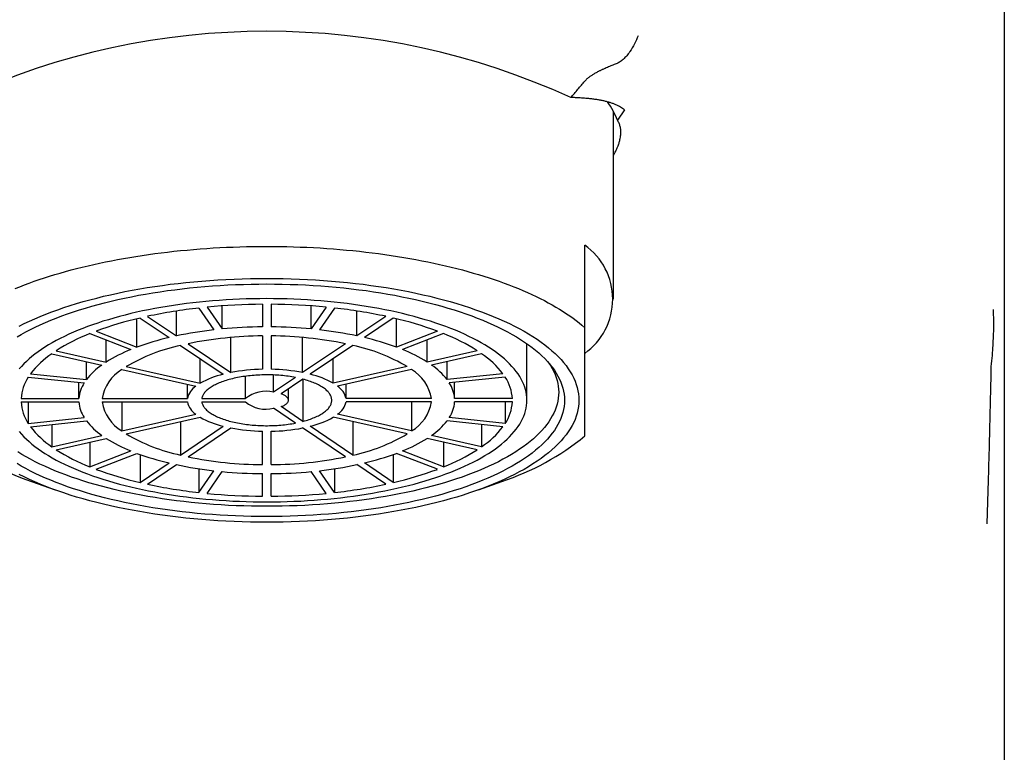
# Model space of a CAD drawing. Header units: millimetres. Extents: x 8 to 551, y 12 to 391.
# Tile 14 of 19: x 280 to 314, y 302 to 328. Entities that reach past the tile are written whole.
import ezdxf

# ---------------------------------------------------------------- set-up
doc = ezdxf.new("R2010")
doc.units = ezdxf.units.MM

msp = doc.modelspace()

# ---------------------------------------------------------------- linework, layer by layer
at = {"color": 7, "linetype": 'Continuous', "lineweight": 30}
for p, q in [((313.589, 331.772), (313.589, 279.27)), ((300.075, 317.975), (300.075, 324.46)), ((300.449, 324.529), (300.204, 324.17)), ((299.075, 316.989), (299.075, 319.849)), ((287.925, 317.798), (287.925, 317.016)), ((288.225, 317.798), (288.225, 317.016)), ((284.956, 316.705), (284.956, 317.567)), ((285.73, 317.67), (286.248, 316.915)), ((286.02, 317.7), (286.538, 316.945)), ((286.538, 316.945), (286.538, 317.744)), ((289.612, 316.945), (289.612, 317.744)), ((290.13, 317.7), (289.612, 316.945)), ((290.419, 317.67), (289.902, 316.915)), ((291.194, 316.705), (291.194, 317.567)), ((283.586, 316.314), (283.586, 317.298)), ((283.696, 317.324), (284.696, 316.647)), ((283.956, 317.382), (284.956, 316.705)), ((292.194, 317.382), (291.194, 316.705)), ((292.454, 317.324), (291.454, 316.647)), ((292.564, 316.314), (292.564, 317.298)), ((281.959, 316.784), (283.374, 316.231)), ((282.172, 316.867), (283.586, 316.314)), ((293.978, 316.867), (292.564, 316.314)), ((294.19, 316.784), (292.776, 316.231)), ((282.522, 315.798), (282.522, 316.564)), ((285.356, 316.435), (286.832, 315.436)), ((286.832, 315.436), (286.832, 316.651)), ((287.925, 316.704), (287.925, 315.55)), ((288.225, 316.704), (288.225, 315.55)), ((289.318, 315.436), (289.318, 316.651)), ((290.794, 316.435), (289.318, 315.436)), ((293.628, 315.798), (293.628, 316.564)), ((297.075, 314.477), (297.075, 316.434)), ((280.64, 316.087), (282.372, 315.696)), ((280.79, 316.188), (282.522, 315.798)), ((285.096, 316.376), (286.572, 315.377)), ((291.054, 316.376), (289.578, 315.377)), ((295.36, 316.188), (293.628, 315.798)), ((295.51, 316.087), (293.778, 315.696)), ((281.837, 315.191), (281.837, 315.817)), ((285.772, 315.064), (285.772, 315.919)), ((290.378, 315.064), (290.378, 315.919)), ((294.313, 315.191), (294.313, 315.817)), ((283.065, 315.54), (285.622, 314.963)), ((283.215, 315.641), (285.772, 315.064)), ((292.935, 315.641), (290.378, 315.064)), ((293.085, 315.54), (290.528, 314.963)), ((279.827, 315.28), (281.759, 315.078)), ((279.905, 315.393), (281.837, 315.191)), ((281.577, 314.536), (281.577, 315.097)), ((287.34, 314.536), (287.34, 315.308)), ((288.312, 314.755), (288.312, 315.351)), ((289.068, 315.266), (288.312, 314.755)), ((289.327, 315.208), (288.572, 314.697)), ((289.327, 315.208), (289.327, 313.747)), ((296.245, 315.393), (294.313, 315.191)), ((296.323, 315.28), (294.391, 315.078)), ((294.573, 314.536), (294.573, 315.097)), ((285.329, 314.536), (285.329, 315.029)), ((288.825, 314.477), (288.825, 314.868)), ((290.821, 314.536), (290.821, 315.029)), ((279.576, 314.536), (281.577, 314.536)), ((279.576, 314.419), (281.577, 314.419)), ((279.827, 314.419), (279.827, 313.674)), ((282.377, 314.536), (285.329, 314.536)), ((282.377, 314.419), (285.329, 314.419)), ((283.065, 314.419), (283.065, 313.415)), ((285.83, 314.536), (287.34, 314.536)), ((285.83, 314.419), (287.34, 314.419)), ((293.773, 314.536), (290.821, 314.536)), ((293.773, 314.419), (290.821, 314.419)), ((293.085, 314.419), (293.085, 313.415)), ((296.574, 314.536), (294.573, 314.536)), ((296.574, 314.419), (294.573, 314.419)), ((296.323, 314.419), (296.323, 313.674)), ((289.068, 313.688), (288.312, 314.199)), ((289.327, 313.747), (288.572, 314.258)), ((279.827, 313.674), (281.759, 313.877)), ((279.905, 313.561), (281.837, 313.764)), ((283.065, 313.415), (285.622, 313.992)), ((283.215, 313.313), (285.772, 313.89)), ((285.096, 313.738), (285.096, 312.579)), ((292.935, 313.313), (290.378, 313.89)), ((293.085, 313.415), (290.528, 313.992)), ((291.054, 313.738), (291.054, 312.579)), ((296.245, 313.561), (294.313, 313.764)), ((296.323, 313.674), (294.391, 313.877)), ((280.64, 313.638), (280.64, 312.868)), ((285.096, 312.579), (286.572, 313.577)), ((285.356, 312.52), (286.832, 313.519)), ((287.925, 312.251), (287.925, 313.404)), ((288.225, 312.251), (288.225, 313.404)), ((290.794, 312.52), (289.318, 313.519)), ((291.054, 312.579), (289.578, 313.577)), ((295.51, 313.638), (295.51, 312.868)), ((280.64, 312.868), (282.372, 313.259)), ((280.79, 312.766), (282.522, 313.157)), ((281.959, 313.03), (281.959, 312.171)), ((295.36, 312.766), (293.628, 313.157)), ((295.51, 312.868), (293.778, 313.259)), ((294.19, 313.03), (294.19, 312.171)), ((281.959, 312.171), (283.374, 312.723)), ((294.19, 312.171), (292.776, 312.723)), ((282.172, 312.088), (283.586, 312.64)), ((283.696, 312.601), (283.696, 311.631)), ((292.454, 312.601), (292.454, 311.631)), ((293.978, 312.088), (292.564, 312.64)), ((283.696, 311.631), (284.696, 312.308)), ((283.956, 311.572), (284.956, 312.249)), ((285.73, 312.109), (285.73, 311.285)), ((285.73, 311.285), (286.248, 312.04)), ((286.02, 311.255), (286.538, 312.01)), ((290.13, 311.255), (289.612, 312.01)), ((290.419, 311.285), (289.902, 312.04)), ((290.419, 312.109), (290.419, 311.285)), ((292.194, 311.572), (291.194, 312.249)), ((292.454, 311.631), (291.454, 312.308)), ((279.941, 311.668), (280.754, 311.375)), ((287.925, 311.157), (287.925, 311.938)), ((288.225, 311.157), (288.225, 311.938)), ((295.396, 311.375), (296.209, 311.668))]:
    msp.add_line(p, q, dxfattribs=at)
at = {"color": 7, "linetype": 'Continuous', "lineweight": 30, "flags": 128}
for points in [[(279.369, 318.342), (279.53, 318.407), (279.695, 318.471), (279.862, 318.534), (280.033, 318.595), (280.206, 318.655), (280.383, 318.714), (280.562, 318.771), (280.745, 318.827), (280.93, 318.882), (281.117, 318.935), (281.308, 318.987), (281.5, 319.037), (281.696, 319.086), (281.893, 319.134), (282.093, 319.18), (282.295, 319.224), (282.5, 319.267), (282.706, 319.308), (282.914, 319.348), (283.125, 319.386), (283.337, 319.423), (283.551, 319.458), (283.767, 319.491), (283.984, 319.523), (284.203, 319.553), (284.423, 319.581), (284.645, 319.608), (284.867, 319.633), (285.091, 319.656), (285.317, 319.678), (285.543, 319.698), (285.77, 319.716), (285.998, 319.733), (286.227, 319.748), (286.456, 319.761), (286.686, 319.772), (286.917, 319.782), (287.148, 319.79), (287.38, 319.796), (287.611, 319.8), (287.843, 319.803), (288.075, 319.804), (288.307, 319.803), (288.539, 319.8), (288.77, 319.796), (289.002, 319.79), (289.233, 319.782), (289.463, 319.772), (289.694, 319.761), (289.923, 319.748), (290.152, 319.733), (290.38, 319.716), (290.607, 319.698), (290.833, 319.678), (291.058, 319.656), (291.283, 319.633), (291.505, 319.608), (291.727, 319.581), (291.947, 319.553), (292.166, 319.523), (292.383, 319.491), (292.599, 319.458), (292.813, 319.423), (293.025, 319.386), (293.235, 319.348), (293.444, 319.308), (293.65, 319.267), (293.855, 319.224), (294.057, 319.18), (294.257, 319.134), (294.454, 319.086), (294.65, 319.037), (294.842, 318.987), (295.033, 318.935), (295.22, 318.882), (295.405, 318.827), (295.587, 318.771), (295.767, 318.714), (295.943, 318.655), (296.117, 318.595), (296.288, 318.534), (296.455, 318.471), (296.62, 318.407), (296.781, 318.342), (296.939, 318.276), (297.094, 318.208), (297.245, 318.139), (297.393, 318.07), (297.537, 317.999), (297.678, 317.927), (297.815, 317.854), (297.949, 317.78), (298.079, 317.704), (298.205, 317.628), (298.328, 317.551), (298.446, 317.474), (298.561, 317.395), (298.672, 317.315), (298.779, 317.235), (298.881, 317.154), (298.98, 317.072), (299.075, 316.989)], [(288.075, 318.502), (288.345, 318.5), (288.614, 318.496), (288.883, 318.489), (289.152, 318.48), (289.419, 318.467), (289.686, 318.452), (289.952, 318.434), (290.216, 318.414), (290.479, 318.391), (290.741, 318.365), (291, 318.336), (291.258, 318.305), (291.513, 318.271), (291.766, 318.234), (292.017, 318.195), (292.264, 318.154), (292.509, 318.11), (292.751, 318.063), (292.99, 318.014), (293.225, 317.963), (293.457, 317.909), (293.685, 317.852), (293.909, 317.794), (294.129, 317.733), (294.345, 317.67), (294.557, 317.605), (294.764, 317.537), (294.967, 317.468), (295.165, 317.397), (295.358, 317.323), (295.546, 317.248), (295.729, 317.17), (295.907, 317.091), (296.08, 317.01), (296.247, 316.927), (296.408, 316.843), (296.563, 316.757), (296.713, 316.669), (296.857, 316.58), (296.995, 316.49), (297.127, 316.398), (297.252, 316.304), (297.372, 316.21), (297.484, 316.114), (297.591, 316.017), (297.691, 315.92), (297.784, 315.821), (297.871, 315.721), (297.951, 315.62), (298.024, 315.519), (298.09, 315.417), (298.15, 315.314), (298.202, 315.211), (298.248, 315.107), (298.287, 315.003), (298.319, 314.898), (298.343, 314.793), (298.361, 314.688), (298.371, 314.583), (298.375, 314.477), (298.371, 314.372), (298.361, 314.267), (298.343, 314.162), (298.319, 314.057), (298.287, 313.952), (298.248, 313.848), (298.202, 313.744), (298.15, 313.641), (298.09, 313.538), (298.024, 313.436), (297.951, 313.334), (297.871, 313.234), (297.784, 313.134), (297.691, 313.035), (297.591, 312.937), (297.484, 312.84), (297.372, 312.745), (297.252, 312.65), (297.127, 312.557), (296.995, 312.465), (296.857, 312.375), (296.713, 312.285), (296.563, 312.198), (296.408, 312.112), (296.247, 312.027), (296.08, 311.945), (295.907, 311.864), (295.729, 311.784), (295.546, 311.707), (295.358, 311.632), (295.165, 311.558), (294.967, 311.487), (294.764, 311.417), (294.557, 311.35), (294.345, 311.284), (294.129, 311.221), (293.909, 311.161), (293.685, 311.102), (293.457, 311.046), (293.225, 310.992), (292.99, 310.941), (292.751, 310.891), (292.509, 310.845), (292.264, 310.801), (292.017, 310.759), (291.766, 310.72), (291.513, 310.684), (291.258, 310.65), (291, 310.619), (290.741, 310.59), (290.479, 310.564), (290.216, 310.541), (289.952, 310.52), (289.686, 310.502), (289.419, 310.487), (289.152, 310.475), (288.883, 310.465), (288.614, 310.458), (288.345, 310.454), (288.075, 310.453), (287.805, 310.454), (287.536, 310.458), (287.267, 310.465), (286.998, 310.475), (286.731, 310.487), (286.464, 310.502), (286.198, 310.52), (285.933, 310.541), (285.67, 310.564), (285.409, 310.59), (285.15, 310.619), (284.892, 310.65), (284.637, 310.684), (284.384, 310.72), (284.133, 310.759), (283.886, 310.801), (283.641, 310.845), (283.399, 310.891), (283.16, 310.941), (282.925, 310.992), (282.693, 311.046), (282.465, 311.102), (282.241, 311.161), (282.021, 311.221), (281.805, 311.284), (281.593, 311.35), (281.386, 311.417), (281.183, 311.487), (280.985, 311.558), (280.792, 311.632), (280.604, 311.707), (280.421, 311.784), (280.243, 311.864), (280.07, 311.945), (279.903, 312.027), (279.742, 312.112), (279.586, 312.198), (279.437, 312.285)], [(279.437, 316.669), (279.586, 316.757), (279.742, 316.843), (279.903, 316.927), (280.07, 317.01), (280.243, 317.091), (280.421, 317.17), (280.604, 317.248), (280.792, 317.323), (280.985, 317.397), (281.183, 317.468), (281.386, 317.537), (281.593, 317.605), (281.805, 317.67), (282.021, 317.733), (282.241, 317.794), (282.465, 317.852), (282.693, 317.909), (282.925, 317.963), (283.16, 318.014), (283.399, 318.063), (283.641, 318.11), (283.886, 318.154), (284.133, 318.195), (284.384, 318.234), (284.637, 318.271), (284.892, 318.305), (285.15, 318.336), (285.409, 318.365), (285.67, 318.391), (285.933, 318.414), (286.198, 318.434), (286.464, 318.452), (286.731, 318.467), (286.998, 318.48), (287.267, 318.489), (287.536, 318.496), (287.805, 318.5), (288.075, 318.502)], [(288.075, 318.697), (288.358, 318.696), (288.64, 318.691), (288.922, 318.684), (289.204, 318.674), (289.485, 318.661), (289.764, 318.645), (290.043, 318.626), (290.32, 318.605), (290.596, 318.58), (290.87, 318.553), (291.142, 318.523), (291.412, 318.491), (291.68, 318.455), (291.945, 318.417), (292.208, 318.376), (292.468, 318.332), (292.724, 318.286), (292.978, 318.237), (293.228, 318.186), (293.475, 318.132), (293.718, 318.075), (293.957, 318.016), (294.192, 317.955), (294.423, 317.891), (294.65, 317.825), (294.872, 317.757), (295.089, 317.686), (295.302, 317.613), (295.509, 317.538), (295.712, 317.461), (295.909, 317.382), (296.101, 317.301), (296.287, 317.218), (296.468, 317.133), (296.643, 317.046), (296.812, 316.958), (296.976, 316.867), (297.133, 316.776), (297.283, 316.682), (297.428, 316.587), (297.566, 316.491), (297.698, 316.393), (297.823, 316.294), (297.941, 316.194), (298.053, 316.092), (298.158, 315.99), (298.255, 315.886), (298.346, 315.781), (298.43, 315.676), (298.507, 315.569), (298.577, 315.462), (298.639, 315.355), (298.694, 315.246), (298.742, 315.137), (298.783, 315.028), (298.816, 314.918), (298.842, 314.808), (298.86, 314.698), (298.871, 314.588), (298.875, 314.477), (298.871, 314.367), (298.86, 314.256), (298.842, 314.146), (298.816, 314.036), (298.783, 313.926), (298.742, 313.817), (298.694, 313.708), (298.639, 313.6), (298.577, 313.492), (298.507, 313.385), (298.43, 313.279), (298.346, 313.173), (298.255, 313.069), (298.158, 312.965), (298.053, 312.862), (297.941, 312.761), (297.823, 312.661), (297.698, 312.562), (297.566, 312.464), (297.428, 312.367), (297.283, 312.272), (297.133, 312.179), (296.976, 312.087), (296.812, 311.997), (296.643, 311.908), (296.468, 311.822), (296.287, 311.737), (296.101, 311.654), (295.909, 311.573), (295.712, 311.493), (295.509, 311.416), (295.302, 311.341), (295.089, 311.269), (294.872, 311.198), (294.65, 311.129), (294.423, 311.063), (294.192, 311), (293.957, 310.938), (293.718, 310.879), (293.475, 310.823), (293.228, 310.769), (292.978, 310.717), (292.724, 310.669), (292.468, 310.622), (292.208, 310.579), (291.945, 310.538), (291.68, 310.5), (291.412, 310.464), (291.142, 310.431), (290.87, 310.401), (290.596, 310.374), (290.32, 310.35), (290.043, 310.328), (289.764, 310.309), (289.485, 310.294), (289.204, 310.281), (288.922, 310.27), (288.64, 310.263), (288.358, 310.259), (288.075, 310.257), (287.792, 310.259), (287.51, 310.263), (287.228, 310.27), (286.946, 310.281), (286.665, 310.294), (286.385, 310.309), (286.107, 310.328), (285.83, 310.35), (285.554, 310.374), (285.28, 310.401), (285.008, 310.431), (284.738, 310.464), (284.47, 310.5), (284.205, 310.538), (283.942, 310.579), (283.682, 310.622), (283.425, 310.669), (283.172, 310.717), (282.922, 310.769), (282.675, 310.823), (282.432, 310.879), (282.193, 310.938), (281.958, 311), (281.727, 311.063), (281.5, 311.129), (281.278, 311.198), (281.061, 311.269), (280.848, 311.341), (280.641, 311.416), (280.438, 311.493), (280.241, 311.573), (280.049, 311.654), (279.863, 311.737), (279.682, 311.822), (279.507, 311.908)], [(279.507, 317.046), (279.682, 317.133), (279.863, 317.218), (280.049, 317.301), (280.241, 317.382), (280.438, 317.461), (280.641, 317.538), (280.848, 317.613), (281.061, 317.686), (281.278, 317.757), (281.5, 317.825), (281.727, 317.891), (281.958, 317.955), (282.193, 318.016), (282.432, 318.075), (282.675, 318.132), (282.922, 318.186), (283.172, 318.237), (283.425, 318.286), (283.682, 318.332), (283.942, 318.376), (284.205, 318.417), (284.47, 318.455), (284.738, 318.491), (285.008, 318.523), (285.28, 318.553), (285.554, 318.58), (285.83, 318.605), (286.107, 318.626), (286.385, 318.645), (286.665, 318.661), (286.946, 318.674), (287.228, 318.684), (287.51, 318.691), (287.792, 318.696), (288.075, 318.697)], [(288.075, 317.994), (287.839, 317.993), (287.604, 317.989), (287.369, 317.983), (287.134, 317.975), (286.9, 317.964), (286.667, 317.95), (286.435, 317.935), (286.204, 317.917), (285.974, 317.897), (285.746, 317.874), (285.519, 317.849), (285.294, 317.822), (285.071, 317.792), (284.85, 317.76), (284.631, 317.726), (284.414, 317.69), (284.2, 317.651), (283.989, 317.611), (283.781, 317.568), (283.575, 317.523), (283.372, 317.476), (283.173, 317.426), (282.977, 317.375), (282.785, 317.322), (282.596, 317.267), (282.411, 317.21), (282.23, 317.151), (282.053, 317.091), (281.88, 317.028), (281.711, 316.964), (281.547, 316.898), (281.387, 316.83), (281.231, 316.761), (281.081, 316.69), (280.935, 316.618), (280.794, 316.544), (280.658, 316.469), (280.527, 316.393), (280.401, 316.315), (280.281, 316.236), (280.166, 316.155), (280.056, 316.074), (279.952, 315.991), (279.853, 315.908), (279.76, 315.823), (279.673, 315.737), (279.591, 315.651), (279.515, 315.564)], [(279.515, 313.391), (279.591, 313.303), (279.673, 313.217), (279.76, 313.132), (279.853, 313.047), (279.952, 312.963), (280.056, 312.881), (280.166, 312.799), (280.281, 312.719), (280.401, 312.64), (280.527, 312.562), (280.658, 312.486), (280.794, 312.41), (280.935, 312.337), (281.081, 312.264), (281.231, 312.193), (281.387, 312.124), (281.547, 312.057), (281.711, 311.991), (281.88, 311.926), (282.053, 311.864), (282.23, 311.803), (282.411, 311.744), (282.596, 311.687), (282.785, 311.632), (282.977, 311.579), (283.173, 311.528), (283.372, 311.479), (283.575, 311.432), (283.781, 311.387), (283.989, 311.344), (284.2, 311.303), (284.414, 311.265), (284.631, 311.228), (284.85, 311.194), (285.071, 311.162), (285.294, 311.133), (285.519, 311.106), (285.746, 311.081), (285.974, 311.058), (286.204, 311.038), (286.435, 311.02), (286.667, 311.004), (286.9, 310.991), (287.134, 310.98), (287.369, 310.972), (287.604, 310.966), (287.839, 310.962), (288.075, 310.961), (288.311, 310.962), (288.546, 310.966), (288.781, 310.972), (289.016, 310.98), (289.25, 310.991), (289.483, 311.004), (289.715, 311.02), (289.946, 311.038), (290.176, 311.058), (290.404, 311.081), (290.631, 311.106), (290.856, 311.133), (291.079, 311.162), (291.3, 311.194), (291.519, 311.228), (291.736, 311.265), (291.95, 311.303), (292.161, 311.344), (292.369, 311.387), (292.575, 311.432), (292.777, 311.479), (292.977, 311.528), (293.173, 311.579), (293.365, 311.632), (293.554, 311.687), (293.739, 311.744), (293.92, 311.803), (294.097, 311.864), (294.27, 311.926), (294.439, 311.991), (294.603, 312.057), (294.763, 312.124), (294.919, 312.193), (295.069, 312.264), (295.215, 312.337), (295.356, 312.41), (295.492, 312.486), (295.623, 312.562), (295.749, 312.64), (295.869, 312.719), (295.984, 312.799), (296.094, 312.881), (296.198, 312.963), (296.297, 313.047), (296.39, 313.132), (296.477, 313.217), (296.559, 313.303), (296.634, 313.391), (296.704, 313.479), (296.768, 313.567), (296.826, 313.656), (296.878, 313.746), (296.924, 313.836), (296.964, 313.927), (296.998, 314.018), (297.026, 314.11), (297.047, 314.201), (297.063, 314.293), (297.072, 314.385), (297.075, 314.477), (297.072, 314.569), (297.063, 314.661), (297.047, 314.753), (297.026, 314.845), (296.998, 314.936), (296.964, 315.027), (296.924, 315.118), (296.878, 315.208), (296.826, 315.298), (296.768, 315.387), (296.704, 315.476), (296.634, 315.564), (296.559, 315.651), (296.477, 315.737), (296.39, 315.823), (296.297, 315.908), (296.198, 315.991), (296.094, 316.074), (295.984, 316.155), (295.869, 316.236), (295.749, 316.315), (295.623, 316.393), (295.492, 316.469), (295.356, 316.544), (295.215, 316.618), (295.069, 316.69), (294.919, 316.761), (294.763, 316.83), (294.603, 316.898), (294.439, 316.964), (294.27, 317.028), (294.097, 317.091), (293.92, 317.151), (293.739, 317.21), (293.554, 317.267), (293.365, 317.322), (293.173, 317.375), (292.977, 317.426), (292.777, 317.476), (292.575, 317.523), (292.369, 317.568), (292.161, 317.611), (291.95, 317.651), (291.736, 317.69), (291.519, 317.726), (291.3, 317.76), (291.079, 317.792), (290.856, 317.822), (290.631, 317.849), (290.404, 317.874), (290.176, 317.897), (289.946, 317.917), (289.715, 317.935), (289.483, 317.95), (289.25, 317.964), (289.016, 317.975), (288.781, 317.983), (288.546, 317.989), (288.311, 317.993), (288.075, 317.994)], [(297.852, 315.743), (297.896, 315.675), (297.954, 315.574), (298.006, 315.473), (298.051, 315.371), (298.089, 315.269), (298.12, 315.166), (298.144, 315.063), (298.161, 314.96), (298.171, 314.857), (298.175, 314.753), (298.171, 314.65), (298.161, 314.547), (298.144, 314.444), (298.12, 314.341), (298.089, 314.238), (298.051, 314.136), (298.006, 314.034), (297.954, 313.933), (297.896, 313.832), (297.831, 313.732), (297.759, 313.633), (297.681, 313.534), (297.596, 313.436), (297.504, 313.339), (297.406, 313.243), (297.302, 313.148), (297.191, 313.055), (297.074, 312.962), (296.951, 312.87), (296.822, 312.78), (296.687, 312.691), (296.546, 312.604), (296.399, 312.518), (296.246, 312.434), (296.088, 312.351), (295.924, 312.27), (295.755, 312.191), (295.581, 312.113), (295.401, 312.037), (295.217, 311.963), (295.027, 311.891), (294.833, 311.821), (294.634, 311.753), (294.431, 311.687), (294.223, 311.623), (294.012, 311.561), (293.796, 311.501), (293.576, 311.444), (293.352, 311.389), (293.125, 311.336), (292.894, 311.285), (292.66, 311.237), (292.423, 311.192), (292.183, 311.148), (291.94, 311.108), (291.694, 311.069), (291.446, 311.033), (291.196, 311), (290.944, 310.97), (290.689, 310.942), (290.433, 310.916), (290.175, 310.893), (289.916, 310.873), (289.655, 310.856), (289.393, 310.841), (289.131, 310.829), (288.867, 310.819), (288.604, 310.813), (288.339, 310.808), (288.075, 310.807), (287.811, 310.808), (287.546, 310.813), (287.283, 310.819), (287.019, 310.829), (286.757, 310.841), (286.495, 310.856), (286.234, 310.873), (285.975, 310.893), (285.717, 310.916), (285.461, 310.942), (285.206, 310.97), (284.954, 311), (284.704, 311.033), (284.455, 311.069), (284.21, 311.108), (283.967, 311.148), (283.727, 311.192), (283.49, 311.237), (283.256, 311.285), (283.025, 311.336), (282.798, 311.389), (282.574, 311.444), (282.354, 311.501), (282.138, 311.561), (281.926, 311.623), (281.719, 311.687), (281.516, 311.753), (281.317, 311.821), (281.123, 311.891), (280.933, 311.963), (280.749, 312.037), (280.569, 312.113), (280.395, 312.191), (280.226, 312.27), (280.062, 312.351), (279.904, 312.434), (279.751, 312.518), (279.604, 312.604), (279.463, 312.691)], [(289.068, 315.266), (289.007, 315.277), (288.946, 315.288), (288.884, 315.298), (288.821, 315.307), (288.758, 315.315), (288.694, 315.323), (288.629, 315.329), (288.564, 315.335), (288.499, 315.341), (288.433, 315.345), (288.367, 315.349), (288.3, 315.352), (288.234, 315.354), (288.167, 315.356), (288.1, 315.356), (288.033, 315.356), (287.967, 315.355), (287.9, 315.354), (287.833, 315.351), (287.767, 315.348), (287.701, 315.344), (287.635, 315.339), (287.57, 315.334), (287.505, 315.328), (287.44, 315.321), (287.377, 315.313), (287.313, 315.305), (287.251, 315.295), (287.189, 315.285), (287.128, 315.275), (287.068, 315.263), (287.008, 315.251), (286.95, 315.239), (286.893, 315.225), (286.836, 315.211), (286.781, 315.196), (286.727, 315.181), (286.674, 315.165), (286.622, 315.149), (286.572, 315.131), (286.523, 315.114), (286.475, 315.095), (286.429, 315.077), (286.384, 315.057), (286.341, 315.037), (286.299, 315.017), (286.259, 314.996), (286.22, 314.975), (286.183, 314.953), (286.148, 314.931), (286.114, 314.908), (286.082, 314.885), (286.052, 314.862), (286.024, 314.838), (285.997, 314.814), (285.972, 314.79), (285.949, 314.766), (285.928, 314.741), (285.909, 314.716), (285.892, 314.691), (285.877, 314.665), (285.864, 314.639), (285.852, 314.614), (285.843, 314.588), (285.835, 314.562), (285.83, 314.536)], [(289.327, 313.747), (289.382, 313.762), (289.436, 313.777), (289.489, 313.793), (289.54, 313.81), (289.59, 313.827), (289.639, 313.845), (289.686, 313.864), (289.732, 313.883), (289.777, 313.902), (289.82, 313.922), (289.861, 313.943), (289.901, 313.964), (289.939, 313.985), (289.976, 314.007), (290.011, 314.029), (290.044, 314.052), (290.075, 314.075), (290.105, 314.098), (290.133, 314.122), (290.159, 314.146), (290.183, 314.17), (290.206, 314.195), (290.226, 314.22), (290.245, 314.245), (290.262, 314.27), (290.276, 314.296), (290.289, 314.321), (290.3, 314.347), (290.309, 314.373), (290.316, 314.399), (290.321, 314.425), (290.324, 314.451), (290.325, 314.477), (290.324, 314.503), (290.321, 314.529), (290.316, 314.556), (290.309, 314.582), (290.3, 314.607), (290.289, 314.633), (290.276, 314.659), (290.262, 314.684), (290.245, 314.71), (290.226, 314.735), (290.206, 314.76), (290.183, 314.784), (290.159, 314.808), (290.133, 314.833), (290.105, 314.856), (290.075, 314.88), (290.044, 314.903), (290.011, 314.925), (289.976, 314.948), (289.939, 314.969), (289.901, 314.991), (289.861, 315.012), (289.82, 315.032), (289.777, 315.052), (289.732, 315.072), (289.686, 315.091), (289.639, 315.109), (289.59, 315.127), (289.54, 315.144), (289.489, 315.161), (289.436, 315.177), (289.382, 315.193), (289.327, 315.208)], [(285.83, 314.419), (285.835, 314.393), (285.843, 314.367), (285.852, 314.341), (285.864, 314.315), (285.877, 314.289), (285.892, 314.264), (285.909, 314.239), (285.928, 314.214), (285.949, 314.189), (285.972, 314.164), (285.997, 314.14), (286.024, 314.116), (286.052, 314.093), (286.082, 314.069), (286.114, 314.046), (286.148, 314.024), (286.183, 314.002), (286.22, 313.98), (286.259, 313.958), (286.299, 313.938), (286.341, 313.917), (286.384, 313.897), (286.429, 313.878), (286.475, 313.859), (286.523, 313.841), (286.572, 313.823), (286.622, 313.806), (286.674, 313.789), (286.727, 313.773), (286.781, 313.758), (286.836, 313.743), (286.893, 313.729), (286.95, 313.716), (287.008, 313.703), (287.068, 313.691), (287.128, 313.68), (287.189, 313.669), (287.251, 313.659), (287.313, 313.65), (287.377, 313.642), (287.44, 313.634), (287.505, 313.627), (287.57, 313.621), (287.635, 313.615), (287.701, 313.61), (287.767, 313.606), (287.833, 313.603), (287.9, 313.601), (287.967, 313.599), (288.033, 313.598), (288.1, 313.598), (288.167, 313.599), (288.234, 313.6), (288.3, 313.603), (288.367, 313.606), (288.433, 313.609), (288.499, 313.614), (288.564, 313.619), (288.629, 313.625), (288.694, 313.632), (288.758, 313.64), (288.821, 313.648), (288.884, 313.657), (288.946, 313.667), (289.007, 313.677), (289.068, 313.688)], [(288.572, 314.258), (288.6, 314.268), (288.627, 314.279), (288.652, 314.29), (288.676, 314.302), (288.698, 314.314), (288.719, 314.327), (288.738, 314.34), (288.755, 314.354), (288.77, 314.367), (288.784, 314.381), (288.795, 314.396), (288.805, 314.41), (288.813, 314.425), (288.819, 314.44), (288.823, 314.455), (288.825, 314.47), (288.825, 314.485), (288.823, 314.5), (288.819, 314.515), (288.813, 314.53), (288.805, 314.544), (288.795, 314.559), (288.784, 314.573), (288.77, 314.587), (288.755, 314.601), (288.738, 314.614), (288.719, 314.628), (288.698, 314.64), (288.676, 314.652), (288.652, 314.664), (288.627, 314.676), (288.6, 314.686), (288.572, 314.697)]]:
    msp.add_lwpolyline(points, dxfattribs=at)
at = {"color": 7, "linetype": 'Continuous', "lineweight": 30}
for centre, radius, start, end in [((288.075, 301.949), 25.298, 65.4259, 114.5766), ((297.771, 323.262), 2.597, 20.4672, 36.4663), ((297.748, 317.975), 2.296, 305.3051, 54.6949), ((288.061, 296.584), 21.215, 90.3683, 95.5211), ((288.089, 296.584), 21.215, 84.4789, 89.6317), ((287.679, 300.004), 17.773, 96.2937, 102.0927), ((288.471, 300.004), 17.773, 77.9073, 83.7063), ((286.463, 305.322), 12.317, 102.9857, 110.393), ((289.687, 305.322), 12.317, 69.607, 77.0143), ((284.498, 310.353), 6.914, 111.5391, 122.4313), ((287.772, 303.404), 13.597, 96.4335, 101.9529), ((288.064, 300.787), 16.23, 90.4925, 95.3969), ((288.085, 300.787), 16.23, 84.6031, 89.5075), ((288.378, 303.404), 13.597, 78.0471, 83.5665), ((291.652, 310.353), 6.914, 57.5687, 68.4609), ((286.842, 307.472), 9.422, 103.1642, 110.2145), ((288.005, 303.537), 13.167, 90.3473, 101.6061), ((288.143, 303.518), 13.186, 78.4019, 89.6446), ((289.308, 307.472), 9.422, 69.7855, 76.8358), ((282.42, 313.463), 3.17, 124.1567, 142.5001), ((285.338, 311.321), 5.288, 111.8011, 122.1693), ((286.409, 310.241), 6.274, 102.0812, 120.6022), ((289.73, 310.214), 6.303, 59.4409, 77.8757), ((290.812, 311.321), 5.288, 57.8307, 68.1989), ((293.73, 313.463), 3.17, 37.4999, 55.8433), ((283.748, 313.701), 2.423, 124.5947, 142.0621), ((283.793, 314.303), 1.435, 120.4683, 170.6488), ((288.038, 309.194), 6.357, 91.0176, 100.9359), ((288.108, 309.155), 6.396, 79.0949, 88.9516), ((292.35, 314.298), 1.443, 9.5007, 59.3822), ((292.402, 313.701), 2.423, 37.9379, 55.4053), ((281.084, 314.442), 1.51, 146.3081, 176.4498), ((282.726, 314.45), 1.152, 147.0118, 175.7462), ((287.257, 312.443), 3.013, 103.1461, 119.5373), ((288.87, 312.385), 3.075, 60.6281, 76.6884), ((293.424, 314.45), 1.152, 4.2538, 32.9882), ((295.066, 314.442), 1.51, 3.5502, 33.6919), ((285.995, 314.393), 0.681, 123.2273, 167.8897), ((288.043, 313.685), 1.103, 75.8588, 129.5656), ((290.139, 314.382), 0.699, 12.6951, 56.1878), ((281.084, 314.512), 1.51, 183.5502, 213.6919), ((282.726, 314.504), 1.152, 184.2538, 212.9882), ((283.8, 314.657), 1.443, 189.5007, 239.3822), ((286.011, 314.572), 0.699, 192.6951, 236.1878), ((288.045, 315.28), 1.113, 230.6828, 283.8927), ((290.155, 314.562), 0.681, 303.2273, 347.8897), ((292.357, 314.652), 1.435, 300.4683, 350.6488), ((293.424, 314.504), 1.152, 327.0118, 355.7462), ((295.066, 314.512), 1.51, 326.3081, 356.4498), ((283.748, 315.253), 2.423, 217.9379, 235.4053), ((287.28, 316.57), 3.075, 240.6281, 256.6884), ((288.893, 316.512), 3.013, 283.1461, 299.5373), ((292.402, 315.253), 2.423, 304.5947, 322.0621), ((282.42, 315.491), 3.17, 217.4999, 235.8433), ((288.042, 319.8), 6.396, 259.0949, 268.9516), ((288.112, 319.76), 6.357, 271.0176, 280.9359), ((293.73, 315.491), 3.17, 304.1567, 322.5001), ((282.691, 320.075), 8.845, 230.5847, 251.8828), ((285.338, 317.634), 5.288, 237.8307, 248.1989), ((286.42, 318.741), 6.303, 239.4409, 257.8757), ((289.741, 318.713), 6.274, 282.0812, 300.6022), ((290.812, 317.634), 5.288, 291.8011, 302.1693), ((293.459, 320.075), 8.845, 288.1172, 309.4153), ((284.498, 318.602), 6.914, 237.5687, 248.4609), ((291.652, 318.602), 6.914, 291.5391, 302.4313), ((286.842, 321.482), 9.422, 249.7855, 256.8358), ((288.007, 325.436), 13.186, 258.4019, 269.6446), ((288.145, 325.417), 13.167, 270.3473, 281.6061), ((289.308, 321.482), 9.422, 283.1642, 290.2145), ((286.463, 323.632), 12.317, 249.607, 257.0143), ((287.772, 325.551), 13.597, 258.0471, 263.5665), ((288.064, 328.168), 16.23, 264.6031, 269.5075), ((288.085, 328.168), 16.23, 270.4925, 275.3969), ((288.378, 325.551), 13.597, 276.4335, 281.9529), ((289.687, 323.632), 12.317, 282.9857, 290.393), ((287.679, 328.951), 17.773, 257.9073, 263.7063), ((288.471, 328.951), 17.773, 276.2937, 282.0927), ((288.061, 332.371), 21.215, 264.4789, 269.6317), ((288.089, 332.371), 21.215, 270.3683, 275.5211)]:
    msp.add_arc(centre, radius, start, end, dxfattribs=at)
for points, knots in [([(300.924, 327.095), (300.884, 327.001), (300.804, 326.812), (300.662, 326.582), (300.53, 326.399), (300.412, 326.276), (300.289, 326.179), (300.205, 326.14), (300.166, 326.122)], [0, 0, 0, 0, 0.249191, 0.498059, 0.634707, 0.77586, 0.896384, 1, 1, 1, 1]), ([(300.166, 326.123), (300.141, 326.114), (300.091, 326.095), (300.015, 326.064), (299.937, 326.033), (299.859, 326), (299.781, 325.966), (299.716, 325.936), (299.664, 325.912), (299.624, 325.893), (299.585, 325.874), (299.541, 325.851), (299.492, 325.826), (299.44, 325.797), (299.389, 325.767), (299.34, 325.738), (299.296, 325.709), (299.254, 325.68), (299.215, 325.652), (299.181, 325.625), (299.15, 325.598), (299.123, 325.573), (299.099, 325.548), (299.086, 325.533), (299.079, 325.525)], [0, 0, 0, 0, 0.059051, 0.118097, 0.177707, 0.237526, 0.296527, 0.355846, 0.38612, 0.416393, 0.446938, 0.477481, 0.520633, 0.563781, 0.607966, 0.65249, 0.695516, 0.738859, 0.783154, 0.82775, 0.870446, 0.913147, 0.956571, 1, 1, 1, 1]), ([(298.596, 324.956), (298.677, 325.051), (298.84, 325.24), (299, 325.43), (299.079, 325.525)], [0, 0, 0, 0, 0.499991, 1, 1, 1, 1]), ([(300.449, 324.529), (300.428, 324.546), (300.385, 324.58), (300.313, 324.626), (300.234, 324.668), (300.149, 324.708), (300.056, 324.745), (299.957, 324.778), (299.852, 324.808), (299.739, 324.836), (299.619, 324.86), (299.493, 324.882), (299.36, 324.901), (299.22, 324.917), (299.074, 324.93), (298.921, 324.941), (298.762, 324.95), (298.651, 324.954), (298.596, 324.956)], [0, 0, 0, 0, 0.061131, 0.122281, 0.183432, 0.244564, 0.306488, 0.368429, 0.43037, 0.492294, 0.555361, 0.618444, 0.681528, 0.744595, 0.808392, 0.872198, 0.935994, 1, 1, 1, 1]), ([(300.075, 322.962), (300.086, 322.981), (300.111, 323.027), (300.148, 323.099), (300.185, 323.178), (300.215, 323.251), (300.241, 323.317), (300.261, 323.379), (300.279, 323.439), (300.297, 323.507), (300.312, 323.584), (300.322, 323.667), (300.326, 323.746), (300.323, 323.82), (300.315, 323.887), (300.303, 323.948), (300.285, 324.007), (300.263, 324.064), (300.236, 324.119), (300.215, 324.153), (300.204, 324.17)], [0, 0, 0, 0, 0.037417, 0.091562, 0.145712, 0.199856, 0.244682, 0.289508, 0.334388, 0.379267, 0.446721, 0.514176, 0.58181, 0.649443, 0.707715, 0.765987, 0.82437, 0.882754, 0.941363, 1, 1, 1, 1]), ([(313.201, 317.614), (313.205, 317.528), (313.214, 317.346), (313.215, 317.038), (313.207, 316.71), (313.19, 316.37), (313.165, 316.022), (313.141, 315.772), (313.128, 315.641)], [0, 0, 0, 0, 0.1508148, 0.3171665, 0.4993938, 0.6516284, 0.8179449, 1, 1, 1, 1]), ([(299.075, 313.241), (299.075, 313.26), (299.075, 313.3), (299.075, 313.368), (299.075, 313.446), (299.075, 313.529), (299.075, 313.618), (299.075, 313.713), (299.075, 313.815), (299.075, 313.923), (299.075, 314.038), (299.075, 314.159), (299.075, 314.287), (299.075, 314.422), (299.075, 314.565), (299.075, 314.706), (299.075, 314.84), (299.075, 314.966), (299.075, 315.095), (299.075, 315.216), (299.075, 315.326), (299.075, 315.436), (299.075, 315.559), (299.075, 315.696), (299.075, 315.837), (299.075, 315.981), (299.075, 316.128), (299.075, 316.304), (299.075, 316.509), (299.075, 316.745), (299.075, 316.908), (299.075, 316.989)], [0, 0, 0, 0, 0.032291, 0.070792, 0.109295, 0.147796, 0.186306, 0.224816, 0.263496, 0.302176, 0.340776, 0.379376, 0.417735, 0.456095, 0.495518, 0.534942, 0.565321, 0.595704, 0.626087, 0.656466, 0.677854, 0.699242, 0.727787, 0.756334, 0.78488, 0.813511, 0.842143, 0.870773, 0.913838, 0.956903, 1, 1, 1, 1]), ([(312.997, 310.197), (313.007, 310.538), (313.028, 311.218), (313.056, 312.186), (313.086, 313.267), (313.114, 314.44), (313.13, 315.239), (313.138, 315.639)], [0, 0, 0, 0, 0.167481, 0.333717, 0.500012, 0.749635, 1, 1, 1, 1])]:
    msp.add_open_spline(points, degree=3, knots=knots, dxfattribs=at)

doc.saveas('drawing.dxf')
